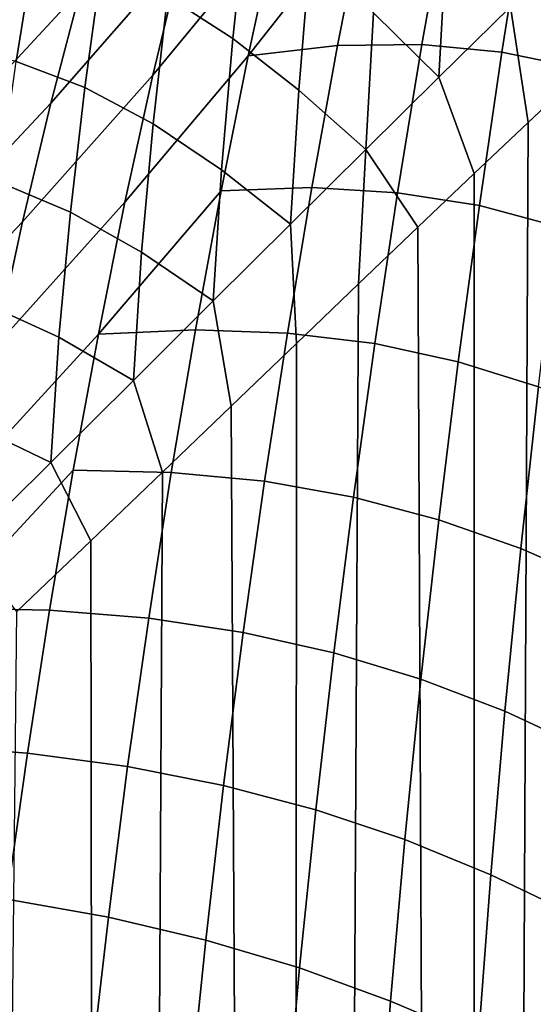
# Model space of a CAD drawing. Header units: metres. Extents: x -166 to 33, y -71 to 34.
# Tile 217 of 256: x 27 to 28.71, y -17.67 to -14.38. Entities that reach past the tile are written whole.
import ezdxf

# ---------------------------------------------------------------- set-up
doc = ezdxf.new("R2010")
doc.units = ezdxf.units.M
doc.layers.add('solid_12208131', color=7, linetype='CONTINUOUS')

msp = doc.modelspace()

# ---------------------------------------------------------------- linework, layer by layer
at = {"layer": 'solid_12208131'}
for points in [[(27.303896, -13.920838, 81.818939), (27.41049, -13.581064, 82.111969), (26.939571, -14.105814, 82.751907), (26.837248, -14.43266, 82.442741)], [(28.151976, -14.00468, 78.994293), (28.247683, -13.55736, 79.183502), (27.857075, -14.064046, 79.811455), (27.762054, -14.500103, 79.606812)], [(27.857075, -14.064046, 79.811455), (27.956369, -13.644128, 80.031464), (27.541121, -14.156154, 80.660301), (27.443634, -14.564304, 80.424454)], [(27.541121, -14.156154, 80.660301), (27.642712, -13.765634, 80.910912), (27.201418, -14.279767, 81.539009), (27.102829, -14.658212, 81.272408)], [(26.939571, -14.105814, 82.751907), (27.045444, -13.80097, 83.071846), (26.550329, -14.31763, 83.701767), (26.449617, -14.609935, 83.366425)], [(27.548471, -13.875857, 53.786228), (27.757565, -14.005853, 54.204094), (27.710371, -14.44252, 54.232468), (27.492048, -14.30062, 53.831238)], [(28.662716, -13.86621, 55.795326), (28.638159, -14.336431, 55.791367), (28.399242, -14.571232, 55.390629), (28.424816, -14.10764, 55.392864)], [(28.217247, -13.901396, 54.991776), (28.424816, -14.10764, 55.392864), (28.399242, -14.571232, 55.390629), (28.181091, -14.35691, 55.002075)], [(27.201418, -14.279767, 81.539009), (27.303896, -13.920838, 81.818939), (26.837248, -14.43266, 82.442741), (26.738817, -14.77953, 82.147041)], [(28.342592, -14.462072, 78.065849), (28.428738, -13.977827, 78.209412), (28.151976, -14.00468, 78.994293), (28.060856, -14.466014, 78.820755)], [(28.60957, -14.487463, 77.341125), (28.689819, -13.983053, 77.45591), (28.428738, -13.977827, 78.209412), (28.342592, -14.462072, 78.065849)], [(27.757565, -14.005853, 54.204094), (27.967745, -14.167296, 54.608044), (27.930647, -14.614383, 54.621227), (27.710371, -14.44252, 54.232468)], [(28.060856, -14.466014, 78.820755), (28.151976, -14.00468, 78.994293), (27.762054, -14.500103, 79.606812)], [(28.863945, -14.540538, 76.644951), (28.93746, -14.019078, 76.732368), (28.689819, -13.983053, 77.45591), (28.60957, -14.487463, 77.341125)], [(27.762054, -14.500103, 79.606812), (27.857075, -14.064046, 79.811455), (27.443634, -14.564304, 80.424454), (27.350346, -14.989327, 80.204597)], [(26.823912, -14.083836, 52.518944), (27.051752, -14.118666, 52.977066), (26.987078, -14.518819, 53.044834), (26.752663, -14.468732, 52.605667)], [(28.638159, -14.336431, 55.791367), (28.872232, -14.108277, 56.205532), (28.869495, -14.560005, 56.210773), (28.697559, -14.722274, 55.906662)], [(27.051752, -14.118666, 52.977066), (27.273394, -14.191742, 53.413807), (27.216564, -14.605876, 53.463268), (26.987078, -14.518819, 53.044834)], [(27.443634, -14.564304, 80.424454), (27.541121, -14.156154, 80.660301), (27.102829, -14.658212, 81.272408), (27.008196, -15.055044, 81.021111)], [(27.967745, -14.167296, 54.608044), (28.181091, -14.35691, 55.002075), (28.154715, -14.812962, 55.001724), (27.930647, -14.614383, 54.621227)], [(27.273394, -14.191742, 53.413807), (27.492048, -14.30062, 53.831238), (27.444231, -14.727355, 53.863373), (27.216564, -14.605876, 53.463268)], [(27.102829, -14.658212, 81.272408), (27.201418, -14.279767, 81.539009), (26.738817, -14.77953, 82.147041), (26.644102, -15.146632, 81.86512)], [(27.492048, -14.30062, 53.831238), (27.710371, -14.44252, 54.232468), (27.672583, -14.880424, 54.248592), (27.444231, -14.727355, 53.863373)], [(28.399242, -14.571232, 55.390629), (28.638159, -14.336431, 55.791367), (28.697559, -14.722274, 55.906662), (28.517365, -14.893253, 55.600536)], [(28.181091, -14.35691, 55.002075), (28.399242, -14.571232, 55.390629), (28.154715, -14.812962, 55.001724)], [(29.046944, -54.099998, 56.538151), (28.508514, -54.099998, 55.585812), (28.869495, -14.560005, 56.210773), (29.033754, -14.405892, 56.513313)], [(27.974464, -14.940292, 78.663132), (28.060856, -14.466014, 78.820755), (27.762054, -14.500103, 79.606812), (27.671627, -14.950887, 79.418541)], [(27.710371, -14.44252, 54.232468), (27.930647, -14.614383, 54.621227), (27.903667, -15.062058, 54.622883), (27.672583, -14.880424, 54.248592)], [(28.261236, -14.957211, 77.937866), (28.342592, -14.462072, 78.065849), (28.060856, -14.466014, 78.820755), (27.974464, -14.940292, 78.663132)], [(28.534163, -15.000472, 77.24157), (28.60957, -14.487463, 77.341125), (28.342592, -14.462072, 78.065849), (28.261236, -14.957211, 77.937866)], [(27.2616, -15.429774, 80.00177), (27.671627, -14.950887, 79.418541), (27.762054, -14.500103, 79.606812), (27.350346, -14.989327, 80.204597)], [(28.795088, -15.070436, 76.571785), (28.863945, -14.540538, 76.644951), (28.60957, -14.487463, 77.341125), (28.534163, -15.000472, 77.24157)], [(26.987078, -14.518819, 53.044834), (27.216564, -14.605876, 53.463268), (27.168434, -15.022089, 53.499084), (26.930225, -14.921827, 53.098579)], [(27.350346, -14.989327, 80.204597), (27.443634, -14.564304, 80.424454), (27.008196, -15.055044, 81.021111), (26.917637, -15.469457, 80.786377)], [(28.508514, -54.099998, 55.585812), (28.697559, -14.722274, 55.906662), (28.869495, -14.560005, 56.210773)], [(28.154715, -14.812962, 55.001724), (28.399242, -14.571232, 55.390629), (28.517365, -14.893253, 55.600536), (28.328857, -15.07273, 55.292889)], [(27.216564, -14.605876, 53.463268), (27.444231, -14.727355, 53.863373), (27.406, -15.155398, 53.882439), (27.168434, -15.022089, 53.499084)], [(27.930647, -14.614383, 54.621227), (28.154715, -14.812962, 55.001724), (27.903667, -15.062058, 54.622883)], [(27.008196, -15.055044, 81.021111), (27.102829, -14.658212, 81.272408), (26.644102, -15.146632, 81.86512), (26.553162, -15.53284, 81.598984)], [(27.444231, -14.727355, 53.863373), (27.672583, -14.880424, 54.248592), (27.645187, -15.318957, 54.252327), (27.406, -15.155398, 53.882439)], [(28.508514, -54.099998, 55.585812), (28.517365, -14.893253, 55.600536), (28.697559, -14.722274, 55.906662)], [(27.903667, -15.062058, 54.622883), (28.154715, -14.812962, 55.001724), (28.130951, -15.261893, 54.982609), (27.922855, -15.461395, 54.669239)], [(28.154715, -14.812962, 55.001724), (28.328857, -15.07273, 55.292889), (28.130951, -15.261893, 54.982609)], [(27.672583, -14.880424, 54.248592), (27.903667, -15.062058, 54.622883), (27.645187, -15.318957, 54.252327)], [(28.508514, -54.099998, 55.585812), (28.328857, -15.07273, 55.292889), (28.517365, -14.893253, 55.600536)], [(26.930225, -14.921827, 53.098579), (27.168434, -15.022089, 53.499084), (27.130001, -15.439669, 53.521046), (26.882088, -15.32701, 53.137943)], [(27.585957, -15.415223, 79.246895), (27.671627, -14.950887, 79.418541), (27.2616, -15.429774, 80.00177)], [(27.892952, -15.426006, 78.521858), (27.974464, -14.940292, 78.663132), (27.671627, -14.950887, 79.418541), (27.585957, -15.415223, 79.246895)], [(28.184872, -15.461439, 77.825935), (28.261236, -14.957211, 77.937866), (27.974464, -14.940292, 78.663132), (27.892952, -15.426006, 78.521858)], [(28.463644, -15.522227, 77.157082), (28.534163, -15.000472, 77.24157), (28.261236, -14.957211, 77.937866), (28.184872, -15.461439, 77.825935)], [(26.831522, -15.899967, 80.569336), (27.2616, -15.429774, 80.00177), (27.350346, -14.989327, 80.204597), (26.917637, -15.469457, 80.786377)], [(27.168434, -15.022089, 53.499084), (27.406, -15.155398, 53.882439), (27.378368, -15.584097, 53.888283), (27.130001, -15.439669, 53.521046)], [(28.731295, -15.605911, 76.513351), (28.795088, -15.070436, 76.571785), (28.534163, -15.000472, 77.24157), (28.463644, -15.522227, 77.157082)], [(26.917637, -15.469457, 80.786377), (27.008196, -15.055044, 81.021111), (26.553162, -15.53284, 81.598984), (26.466127, -15.937299, 81.349968)], [(27.645187, -15.318957, 54.252327), (27.903667, -15.062058, 54.622883), (27.922855, -15.461395, 54.669239), (27.704638, -15.670823, 54.353672)], [(28.508514, -54.099998, 55.585812), (27.919317, -54.099998, 54.664021), (28.130951, -15.261893, 54.982609), (28.328857, -15.07273, 55.292889)], [(27.406, -15.155398, 53.882439), (27.645187, -15.318957, 54.252327), (27.378368, -15.584097, 53.888283)], [(27.919317, -54.099998, 54.664021), (27.922855, -15.461395, 54.669239), (28.130951, -15.261893, 54.982609)], [(27.378368, -15.584097, 53.888283), (27.645187, -15.318957, 54.252327), (27.704638, -15.670823, 54.353672), (27.475584, -15.890739, 54.035664)], [(26.882088, -15.32701, 53.137943), (27.130001, -15.439669, 53.521046), (27.102297, -15.857914, 53.528973), (26.843681, -15.7336, 53.162689)], [(27.505213, -15.891528, 79.092346), (27.585957, -15.415223, 79.246895), (27.2616, -15.429774, 80.00177), (27.177595, -15.88437, 79.816269)], [(27.816536, -15.921292, 78.397438), (27.892952, -15.426006, 78.521858), (27.585957, -15.415223, 79.246895), (27.505213, -15.891528, 79.092346)], [(26.750078, -16.345207, 80.370277), (27.177595, -15.88437, 79.816269), (27.2616, -15.429774, 80.00177), (26.831522, -15.899967, 80.569336)], [(27.130001, -15.439669, 53.521046), (27.378368, -15.584097, 53.888283), (27.102297, -15.857914, 53.528973)], [(28.113585, -15.974721, 77.729904), (28.184872, -15.461439, 77.825935), (27.892952, -15.426006, 78.521858), (27.816536, -15.921292, 78.397438)], [(27.919317, -54.099998, 54.664021), (27.704638, -15.670823, 54.353672), (27.922855, -15.461395, 54.669239)], [(28.398441, -16.049871, 77.088234), (28.463644, -15.522227, 77.157082), (28.184872, -15.461439, 77.825935), (28.113585, -15.974721, 77.729904)], [(28.672729, -16.14625, 76.46978), (28.731295, -15.605911, 76.513351), (28.463644, -15.522227, 77.157082), (28.398441, -16.049871, 77.088234)], [(27.102297, -15.857914, 53.528973), (27.378368, -15.584097, 53.888283), (27.475584, -15.890739, 54.035664), (27.236298, -16.120111, 53.716793)], [(28.938009, -16.261183, 75.871407), (28.989365, -15.711597, 75.891701), (28.731295, -15.605911, 76.513351), (28.672729, -16.14625, 76.46978)], [(27.919317, -54.099998, 54.664021), (27.28108, -54.099998, 53.775482), (27.475584, -15.890739, 54.035664), (27.704638, -15.670823, 54.353672)], [(26.843681, -15.7336, 53.162689), (27.102297, -15.857914, 53.528973), (26.816061, -16.140844, 53.172642)], [(27.098515, -16.35146, 79.648598), (27.177595, -15.88437, 79.816269), (26.750078, -16.345207, 80.370277)], [(26.816061, -16.140844, 53.172642), (27.102297, -15.857914, 53.528973), (27.236298, -16.120111, 53.716793), (26.989286, -16.35602, 53.400856)], [(27.429623, -16.377886, 78.955444), (27.505213, -15.891528, 79.092346), (27.177595, -15.88437, 79.816269), (27.098515, -16.35146, 79.648598)], [(27.28108, -54.099998, 53.775482), (27.236298, -16.120111, 53.716793), (27.475584, -15.890739, 54.035664)], [(27.745342, -16.425941, 78.289726), (27.816536, -15.921292, 78.397438), (27.505213, -15.891528, 79.092346), (27.429623, -16.377886, 78.955444)], [(28.047815, -16.494198, 77.650375), (28.113585, -15.974721, 77.729904), (27.816536, -15.921292, 78.397438), (27.745342, -16.425941, 78.289726)], [(28.338741, -16.582567, 77.035141), (28.398441, -16.049871, 77.088234), (28.113585, -15.974721, 77.729904), (28.047815, -16.494198, 77.650375)], [(28.619781, -16.688868, 76.441284), (28.672729, -16.14625, 76.46978), (28.398441, -16.049871, 77.088234), (28.338741, -16.582567, 77.035141)], [(27.28108, -54.099998, 53.775482), (26.595673, -54.099998, 52.922798), (26.989286, -16.35602, 53.400856), (27.236298, -16.120111, 53.716793)], [(28.891939, -16.815601, 75.865059), (28.938009, -16.261183, 75.871407), (28.672729, -16.14625, 76.46978), (28.619781, -16.688868, 76.441284)], [(27.024595, -16.829073, 79.499336), (27.098515, -16.35146, 79.648598), (26.750078, -16.345207, 80.370277), (26.673508, -16.803452, 80.189758)], [(27.359354, -16.873913, 78.836052), (27.429623, -16.377886, 78.955444), (27.098515, -16.35146, 79.648598), (27.024595, -16.829073, 79.499336)], [(27.679821, -16.937092, 78.199387), (27.745342, -16.425941, 78.289726), (27.429623, -16.377886, 78.955444), (27.359354, -16.873913, 78.836052)], [(27.987776, -17.018919, 77.587509), (28.047815, -16.494198, 77.650375), (27.745342, -16.425941, 78.289726), (27.679821, -16.937092, 78.199387)], [(28.28496, -17.117712, 76.998077), (28.338741, -16.582567, 77.035141), (28.047815, -16.494198, 77.650375), (27.987776, -17.018919, 77.587509)], [(28.57251, -17.236195, 76.427673), (28.619781, -16.688868, 76.441284), (28.338741, -16.582567, 77.035141), (28.28496, -17.117712, 76.998077)], [(28.851835, -17.369505, 75.872833), (28.891939, -16.815601, 75.865059), (28.619781, -16.688868, 76.441284), (28.57251, -17.236195, 76.427673)], [(26.956053, -17.31666, 79.368355), (27.024595, -16.829073, 79.499336), (26.673508, -16.803452, 80.189758), (26.602062, -17.272684, 80.028389)], [(27.294865, -17.376745, 78.734863), (27.359354, -16.873913, 78.836052), (27.024595, -16.829073, 79.499336), (26.956053, -17.31666, 79.368355)], [(27.620211, -17.453674, 78.126587), (27.679821, -16.937092, 78.199387), (27.359354, -16.873913, 78.836052), (27.294865, -17.376745, 78.734863)], [(27.933903, -17.546253, 77.541611), (27.987776, -17.018919, 77.587509), (27.679821, -16.937092, 78.199387), (27.620211, -17.453674, 78.126587)], [(28.237202, -17.657436, 76.97683), (28.28496, -17.117712, 76.998077), (27.987776, -17.018919, 77.587509), (27.933903, -17.546253, 77.541611)], [(28.531631, -17.782995, 76.429192), (28.57251, -17.236195, 76.427673), (28.28496, -17.117712, 76.998077), (28.237202, -17.657436, 76.97683)], [(28.818249, -17.922567, 75.894157), (28.851835, -17.369505, 75.872833), (28.57251, -17.236195, 76.427673), (28.531631, -17.782995, 76.429192)], [(27.236422, -17.885201, 78.652084), (27.294865, -17.376745, 78.734863), (26.956053, -17.31666, 79.368355), (26.893353, -17.811357, 79.256401)], [(27.566965, -17.973034, 78.071686), (27.620211, -17.453674, 78.126587), (27.294865, -17.376745, 78.734863), (27.236422, -17.885201, 78.652084)], [(27.886354, -18.078035, 77.512451), (27.933903, -17.546253, 77.541611), (27.620211, -17.453674, 78.126587), (27.566965, -17.973034, 78.071686)], [(28.196205, -18.196611, 76.971718), (28.237202, -17.657436, 76.97683), (27.933903, -17.546253, 77.541611), (27.886354, -18.078035, 77.512451)], [(28.497768, -18.328762, 76.445259), (28.531631, -17.782995, 76.429192), (28.237202, -17.657436, 76.97683), (28.196205, -18.196611, 76.971718)]]:
    msp.add_3dface(points, dxfattribs=at)

doc.saveas('drawing.dxf')
